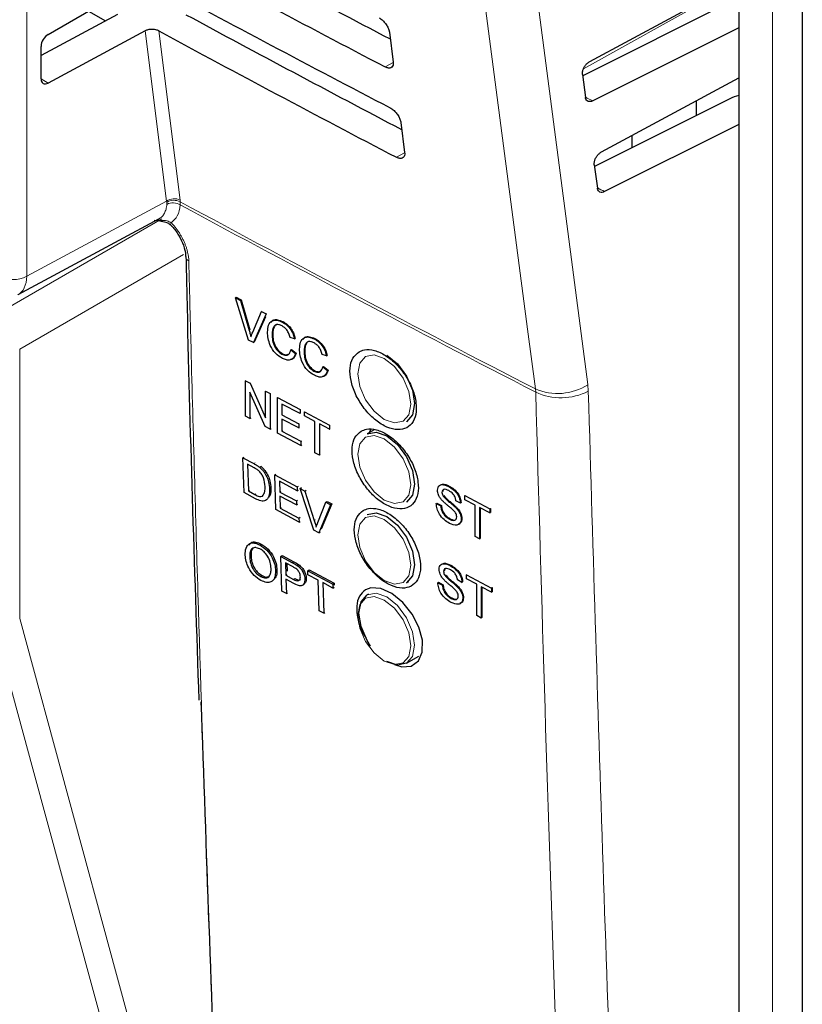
# Paper-space layout 'Blatt2' of a CAD drawing. Header units: millimetres. Extents: x 5 to 418, y 2 to 292.
# Tile 22 of 112: x 122.67 to 129.29, y 168.56 to 176.88. Entities that reach past the tile are written whole.
import ezdxf

# ---------------------------------------------------------------- set-up
doc = ezdxf.new("R2010")
doc.units = ezdxf.units.MM

psp = doc.layouts.new('Blatt2')

# ---------------------------------------------------------------- linework, layer by layer
at = {"color": 7, "linetype": 'Continuous', "lineweight": 18}
for p, q in [((122.7336, 186.1005), (122.7336, 174.714)), ((129.0354, 184.1039), (129.0354, 156.5039)), ((127.438, 176.4669), (128.5672, 177.0964)), ((123.9154, 175.3495), (123.7337, 176.7877)), ((123.8492, 176.7874), (124.0297, 175.3587)), ((125.8306, 176.5214), (125.7621, 176.4833)), ((122.8556, 176.3812), (122.9145, 176.3472)), ((125.927, 175.7586), (125.8571, 175.7197)), ((122.7336, 174.714), (123.9154, 175.3495)), ((123.9171, 175.3375), (123.9154, 175.3495)), ((123.9175, 175.3219), (123.9171, 175.3375)), ((124.0297, 175.3587), (124.0313, 175.3435)), ((124.0313, 175.3435), (124.0318, 175.3168)), ((122.4977, 174.4057), (123.8752, 175.2009)), ((124.0599, 174.8994), (122.6745, 174.0996)), ((124.6137, 174.2575), (124.6193, 174.2611)), ((122.6745, 174.0996), (122.6745, 171.8235)), ((127.479, 173.7434), (127.4748, 173.7986)), ((127.0321, 173.763), (127.0345, 173.7353)), ((124.6531, 173.1312), (124.6628, 173.1376)), ((124.6621, 172.8705), (124.6712, 172.8765)), ((125.1637, 172.6496), (125.1748, 172.657)), ((124.9796, 172.2945), (124.9908, 172.3021)), ((124.9881, 172.1532), (124.9991, 172.1607))]:
    psp.add_line(p, q, dxfattribs=at)
at = {"color": 7, "linetype": 'Continuous', "lineweight": 25}
for p, q in [((128.7504, 184.4661), (128.7504, 156.8662)), ((129.2874, 183.2307), (129.2874, 142.4525)), ((122.9145, 176.7578), (123.6815, 177.2006)), ((127.4907, 176.5282), (128.7504, 177.2071)), ((128.6742, 177.0302), (127.4315, 176.4081)), ((123.256, 176.955), (123.4006, 176.8715)), ((123.5022, 176.926), (122.8556, 176.5784)), ((123.7337, 176.7877), (122.9145, 176.3472)), ((125.7983, 176.7772), (125.8305, 176.5229)), ((128.7504, 176.814), (127.5163, 176.1962)), ((122.8556, 176.3824), (122.8556, 176.6569)), ((127.43, 176.4196), (127.4556, 176.2236)), ((127.5905, 175.7655), (128.7504, 176.3906)), ((128.6742, 176.2137), (127.5318, 175.6418)), ((128.3905, 176.1966), (128.3905, 176.0717)), ((125.8948, 176.0144), (125.927, 175.7602)), ((128.7504, 175.9974), (127.6166, 175.4298)), ((127.8509, 175.8015), (127.8509, 175.9058)), ((127.5298, 175.6569), (127.5559, 175.4573)), ((122.6607, 174.5593), (123.8493, 175.1984)), ((123.8095, 175.1876), (123.8827, 175.1793)), ((124.4989, 174.5329), (124.5045, 174.5364)), ((124.6078, 174.1758), (124.4989, 174.5329)), ((124.4989, 174.5329), (124.5402, 174.511)), ((124.5045, 174.5364), (124.5458, 174.5146)), ((124.5402, 174.511), (124.5458, 174.5146)), ((124.5402, 174.511), (124.6137, 174.2575)), ((124.5458, 174.5146), (124.6193, 174.2611)), ((124.6432, 174.2419), (124.7169, 174.4175)), ((124.7582, 174.3956), (124.6492, 174.1539)), ((124.7511, 174.371), (124.6548, 174.1575)), ((124.7169, 174.4175), (124.7218, 174.4206)), ((124.7169, 174.4175), (124.7582, 174.3956)), ((124.7582, 174.3956), (124.7629, 174.3986)), ((124.8934, 174.3279), (124.8976, 174.3306)), ((124.807, 174.2225), (124.8126, 174.2261)), ((124.9976, 174.1858), (124.9594, 174.1969)), ((124.6492, 174.1539), (124.6078, 174.1758)), ((124.6492, 174.1539), (124.6548, 174.1575)), ((124.9976, 174.1858), (125.0032, 174.1893)), ((125.1637, 174.1849), (125.1675, 174.1873)), ((124.8906, 174.0569), (124.8962, 174.0604)), ((124.9664, 174.0917), (124.972, 174.0953)), ((124.9664, 174.0917), (125.0045, 174.0617)), ((124.972, 174.0953), (125.0101, 174.0653)), ((125.0045, 174.0617), (125.0101, 174.0653)), ((125.0773, 174.0795), (125.0829, 174.083)), ((125.2678, 174.0427), (125.2297, 174.0538)), ((125.2678, 174.0427), (125.2735, 174.0463)), ((125.2366, 173.9487), (125.2423, 173.9522)), ((125.2366, 173.9487), (125.2748, 173.9187)), ((125.2423, 173.9522), (125.2804, 173.9222)), ((125.1608, 173.9138), (125.1665, 173.9174)), ((125.2748, 173.9187), (125.2804, 173.9222)), ((124.5815, 173.8322), (124.5852, 173.8345)), ((124.5815, 173.5328), (124.5815, 173.8322)), ((124.5815, 173.8322), (124.6218, 173.8109)), ((124.6218, 173.8109), (124.6252, 173.8131)), ((124.6218, 173.8109), (124.7516, 173.5192)), ((124.7495, 173.4443), (124.6197, 173.7361)), ((124.6197, 173.7361), (124.6197, 173.5127)), ((124.7516, 173.7426), (124.7542, 173.7442)), ((124.7516, 173.5192), (124.7516, 173.7426)), ((124.7516, 173.7426), (124.7898, 173.7225)), ((124.7898, 173.7225), (124.7922, 173.7239)), ((124.7898, 173.7225), (124.7898, 173.4231)), ((124.8523, 173.6895), (124.8543, 173.6908)), ((124.8523, 173.3901), (124.8523, 173.6895)), ((124.8523, 173.6895), (125.0433, 173.5889)), ((125.0433, 173.5544), (124.8905, 173.6349)), ((124.8905, 173.6349), (124.8905, 173.5427)), ((124.6197, 173.5127), (124.5815, 173.5328)), ((124.8905, 173.5427), (124.8955, 173.5459)), ((124.8905, 173.5427), (125.0329, 173.4678)), ((125.0433, 173.5889), (125.0445, 173.5896)), ((125.0433, 173.5889), (125.0433, 173.5544)), ((125.0433, 173.5544), (125.0453, 173.5556)), ((125.0815, 173.5688), (125.0825, 173.5694)), ((125.0815, 173.5343), (125.0815, 173.5688)), ((125.0815, 173.5688), (125.2934, 173.4572)), ((125.1684, 173.4885), (125.0815, 173.5343)), ((124.6197, 173.5127), (124.6306, 173.5196)), ((125.0329, 173.4332), (124.8905, 173.5082)), ((124.8905, 173.5082), (124.8905, 173.4046)), ((125.0329, 173.4678), (125.0373, 173.4705)), ((125.0329, 173.4678), (125.0329, 173.4332)), ((125.1684, 173.2237), (125.1684, 173.4885)), ((125.2934, 173.4227), (125.2066, 173.4684)), ((125.2066, 173.4684), (125.2066, 173.2036)), ((125.2934, 173.4572), (125.2938, 173.4575)), ((125.2934, 173.4572), (125.2934, 173.4227)), ((124.7898, 173.4231), (124.7495, 173.4443)), ((124.7898, 173.4231), (124.7997, 173.4293)), ((125.0503, 173.2859), (124.8523, 173.3901)), ((124.8905, 173.4046), (124.899, 173.4099)), ((124.8905, 173.4046), (125.0503, 173.3204)), ((125.0329, 173.4332), (125.0381, 173.4365)), ((125.2934, 173.4227), (125.2946, 173.4235)), ((125.6702, 173.4175), (125.6096, 173.3825)), ((125.0503, 173.3204), (125.0581, 173.3253)), ((125.0503, 173.3204), (125.0503, 173.2859)), ((125.0503, 173.2859), (125.0589, 173.2914)), ((125.2066, 173.2036), (125.1684, 173.2237)), ((125.2066, 173.2036), (125.2147, 173.2087)), ((124.5613, 173.1805), (124.5708, 173.1868)), ((124.5699, 172.8867), (124.5613, 173.1805)), ((124.5613, 173.1805), (124.6531, 173.1312)), ((124.6546, 173.097), (124.6002, 173.1263)), ((124.6002, 173.1263), (124.6068, 172.9003)), ((124.7007, 173.1015), (124.7104, 173.1079)), ((124.7403, 173.0595), (124.7501, 173.0659)), ((124.8298, 173.0363), (124.8399, 173.0429)), ((124.8384, 172.7425), (124.8298, 173.0363)), ((124.8298, 173.0363), (125.0191, 172.9345)), ((125.0201, 172.9006), (124.8687, 172.982)), ((124.8687, 172.982), (124.8713, 172.8916)), ((124.6661, 172.835), (124.5699, 172.8867)), ((124.6068, 172.9003), (124.6157, 172.9062)), ((124.6068, 172.9003), (124.6621, 172.8705)), ((124.7859, 172.9168), (124.7955, 172.9232)), ((124.8713, 172.8916), (124.8812, 172.8982)), ((124.8713, 172.8916), (125.0124, 172.8158)), ((125.0191, 172.9345), (125.03, 172.9417)), ((125.0191, 172.9345), (125.0201, 172.9006)), ((125.0201, 172.9006), (125.0309, 172.9078)), ((125.0435, 172.9214), (125.0545, 172.9287)), ((125.1603, 172.5695), (125.0435, 172.9214)), ((125.0435, 172.9214), (125.0845, 172.8994)), ((125.0845, 172.8994), (125.0957, 172.9068)), ((125.0845, 172.8994), (125.1637, 172.6496)), ((126.2428, 172.8887), (126.2459, 172.8907)), ((126.2984, 172.9384), (126.3, 172.9395)), ((125.0134, 172.7819), (124.8723, 172.8577)), ((124.8723, 172.8577), (124.8752, 172.756)), ((125.0124, 172.8158), (125.023, 172.8228)), ((125.0124, 172.8158), (125.0134, 172.7819)), ((125.0134, 172.7819), (125.0239, 172.7888)), ((125.193, 172.6338), (125.26, 172.8051)), ((125.3011, 172.783), (125.2013, 172.5474)), ((125.3124, 172.7905), (125.2228, 172.5788)), ((125.26, 172.8051), (125.2714, 172.8126)), ((125.26, 172.8051), (125.3011, 172.783)), ((125.2714, 172.8126), (125.3124, 172.7905)), ((125.3011, 172.783), (125.3124, 172.7905)), ((126.1944, 172.7941), (126.2, 172.7976)), ((126.1944, 172.7941), (126.2324, 172.7739)), ((126.2, 172.7976), (126.238, 172.7774)), ((126.2524, 172.8572), (126.2563, 172.8596)), ((126.3984, 172.797), (126.3603, 172.8172)), ((126.3984, 172.797), (126.4033, 172.8)), ((126.4364, 172.8612), (126.4396, 172.8632)), ((126.4364, 172.8266), (126.4364, 172.8612)), ((126.4364, 172.8612), (126.6473, 172.749)), ((126.5229, 172.7807), (126.4364, 172.8266)), ((125.0346, 172.637), (124.8384, 172.7425)), ((124.8752, 172.756), (124.8849, 172.7624)), ((124.8752, 172.756), (125.0336, 172.6709)), ((126.2324, 172.7739), (126.238, 172.7774)), ((126.3585, 172.7606), (126.3641, 172.7641)), ((126.5229, 172.5158), (126.5229, 172.7807)), ((126.6473, 172.7145), (126.5609, 172.7605)), ((126.5609, 172.7605), (126.5609, 172.4956)), ((126.5665, 172.7575), (126.5665, 172.4991)), ((126.6473, 172.749), (126.653, 172.7526)), ((126.6473, 172.749), (126.6473, 172.7145)), ((126.6473, 172.7145), (126.653, 172.718)), ((126.651, 172.7536), (126.653, 172.7526)), ((126.653, 172.7526), (126.653, 172.718)), ((125.0336, 172.6709), (125.0439, 172.6778)), ((125.0336, 172.6709), (125.0346, 172.637)), ((125.0346, 172.637), (125.0449, 172.6438)), ((126.3057, 172.662), (126.3113, 172.6655)), ((126.4053, 172.6633), (126.4109, 172.6669)), ((125.2013, 172.5474), (125.1603, 172.5695)), ((125.2013, 172.5474), (125.2126, 172.5548)), ((124.7037, 172.4443), (124.715, 172.4519)), ((126.5609, 172.4956), (126.5229, 172.5158)), ((126.5609, 172.4956), (126.5665, 172.4991)), ((124.6185, 172.3373), (124.6297, 172.3449)), ((124.8803, 172.347), (124.8916, 172.3546)), ((124.8898, 172.0538), (124.8803, 172.347)), ((124.8803, 172.347), (124.9796, 172.2945)), ((124.8916, 172.3546), (124.9908, 172.3021)), ((124.984, 172.2589), (124.9195, 172.293)), ((124.9195, 172.293), (124.9229, 172.1878)), ((124.9312, 172.2868), (124.9333, 172.2215)), ((124.8366, 172.2256), (124.8478, 172.2332)), ((125.0197, 172.2705), (125.031, 172.2781)), ((125.1089, 172.226), (125.1202, 172.2336)), ((125.11, 172.1921), (125.1089, 172.226)), ((125.1089, 172.226), (125.3202, 172.114)), ((125.1202, 172.2336), (125.3315, 172.1216)), ((126.2562, 172.2199), (126.2592, 172.2218)), ((126.3118, 172.2696), (126.3132, 172.2705)), ((124.712, 172.1775), (124.7233, 172.1851)), ((124.9229, 172.1878), (124.9341, 172.1953)), ((124.9229, 172.1878), (124.9881, 172.1532)), ((124.9902, 172.1189), (124.924, 172.1539)), ((124.924, 172.1539), (124.9279, 172.0336)), ((125.0839, 172.1563), (125.095, 172.1638)), ((125.1966, 172.1463), (125.11, 172.1921)), ((125.205, 171.8869), (125.1966, 172.1463)), ((125.3213, 172.0802), (125.2347, 172.1261)), ((125.2347, 172.1261), (125.2431, 171.8667)), ((125.3202, 172.114), (125.3315, 172.1216)), ((125.3315, 172.1216), (125.3321, 172.1036)), ((125.9429, 172.1247), (125.9616, 172.1355)), ((126.2078, 172.1253), (126.2135, 172.1288)), ((126.2078, 172.1253), (126.2458, 172.1051)), ((126.2135, 172.1288), (126.2515, 172.1086)), ((126.2659, 172.1883), (126.2696, 172.1907)), ((126.4117, 172.1281), (126.3737, 172.1483)), ((126.4117, 172.1281), (126.4166, 172.1311)), ((126.4497, 172.1923), (126.4528, 172.1942)), ((126.4497, 172.1578), (126.4497, 172.1923)), ((126.4497, 172.1923), (126.6605, 172.0801)), ((126.5361, 172.1118), (126.4497, 172.1578)), ((124.9279, 172.0336), (124.8898, 172.0538)), ((124.9279, 172.0336), (124.9385, 172.0408)), ((125.0631, 172.1032), (125.0754, 172.1115)), ((125.3202, 172.114), (125.3213, 172.0802)), ((125.3213, 172.0802), (125.3325, 172.0878)), ((126.2458, 172.1051), (126.2515, 172.1086)), ((126.3719, 172.0917), (126.3775, 172.0953)), ((126.5361, 171.8469), (126.5361, 172.1118)), ((126.6605, 172.0455), (126.5741, 172.0915)), ((126.5741, 172.0915), (126.5741, 171.8267)), ((126.5798, 172.0885), (126.5798, 171.8302)), ((126.6605, 172.0801), (126.6662, 172.0836)), ((126.6605, 172.0801), (126.6605, 172.0455)), ((126.6605, 172.0455), (126.6662, 172.0491)), ((126.664, 172.0848), (126.6662, 172.0836)), ((126.6662, 172.0836), (126.6662, 172.0491)), ((125.6209, 172.0281), (125.6096, 172.0216)), ((126.319, 171.9932), (126.3247, 171.9967)), ((126.4186, 171.9944), (126.4243, 171.998)), ((125.2431, 171.8667), (125.205, 171.8869)), ((125.2431, 171.8667), (125.2533, 171.8736)), ((126.5741, 171.8267), (126.5361, 171.8469)), ((126.5741, 171.8267), (126.5798, 171.8302)), ((125.9429, 171.4442), (126.0469, 171.5043))]:
    psp.add_line(p, q, dxfattribs=at)
at = {"color": 7, "linetype": 'Continuous', "lineweight": 18, "flags": 128}
for points in [[(127.0321, 173.763), (126.966, 174.2681), (126.7015, 176.2887), (125.852, 182.78)], [(126.295, 182.8155), (126.8851, 178.3054), (127.4748, 173.7986)], [(123.952, 175.1458), (123.9508, 175.1473), (123.9498, 175.1521), (123.9511, 175.1588), (123.9546, 175.1672)], [(125.7555, 174.0201), (125.67, 174.0498), (125.5976, 174.0358), (125.5492, 173.9801), (125.5322, 173.8912), (125.5492, 173.7827), (125.5976, 173.6711), (125.67, 173.5734), (125.7555, 173.5044), (125.8409, 173.4747), (125.9134, 173.4888), (125.9618, 173.5445), (125.9788, 173.6334), (125.9618, 173.7419), (125.9134, 173.8535), (125.8409, 173.9512), (125.7555, 174.0201)], [(125.7555, 173.3397), (125.67, 173.3694), (125.5976, 173.3553), (125.5492, 173.2996), (125.5322, 173.2107), (125.5492, 173.1022), (125.5976, 172.9906), (125.67, 172.8929), (125.7555, 172.824), (125.8409, 172.7943), (125.9134, 172.8083), (125.9618, 172.8641), (125.9788, 172.9529), (125.9618, 173.0614), (125.9134, 173.173), (125.8409, 173.2707), (125.7555, 173.3397)], [(125.7555, 172.6592), (125.67, 172.6889), (125.5976, 172.6749), (125.5492, 172.6192), (125.5322, 172.5303), (125.5492, 172.4218), (125.5976, 172.3102), (125.67, 172.2125), (125.7555, 172.1435), (125.8409, 172.1138), (125.9134, 172.1279), (125.9618, 172.1836), (125.9788, 172.2725), (125.9618, 172.381), (125.9134, 172.4926), (125.8409, 172.5903), (125.7555, 172.6592)], [(125.6096, 172.0216), (125.686, 172.0364), (125.7762, 172.0051), (125.8664, 171.9323), (125.9429, 171.8292), (125.994, 171.7114), (126.0119, 171.5968), (125.994, 171.503), (125.9429, 171.4442), (125.9429, 171.4442)], [(125.7555, 171.4631), (125.8409, 171.4334), (125.9134, 171.4474), (125.9618, 171.5032), (125.9788, 171.592), (125.9618, 171.7005), (125.9134, 171.8121), (125.8409, 171.9098), (125.7555, 171.9788), (125.67, 172.0085), (125.5976, 171.9944), (125.5492, 171.9387), (125.5322, 171.8498), (125.5492, 171.7413), (125.5976, 171.6297), (125.67, 171.532), (125.7555, 171.4631)], [(124.0907, 165.7593), (124.0285, 165.9875), (123.78, 166.9005), (122.7857, 170.5524), (122.4488, 171.7895)], [(122.6745, 171.8235), (123.4932, 168.8161), (124.3162, 165.7933)]]:
    psp.add_lwpolyline(points, dxfattribs=at)
at = {"color": 7, "linetype": 'Continuous', "lineweight": 25, "flags": 128}
for points in [[(125.7762, 174.0464), (125.8664, 173.9737), (125.9429, 173.8705), (125.994, 173.7527), (126.0119, 173.6382), (125.994, 173.5444), (125.9429, 173.4856), (125.9429, 173.4856)], [(125.6096, 173.3825), (125.686, 173.3973), (125.7762, 173.366)], [(125.641, 173.4241), (125.6352, 173.4125), (125.6277, 173.3929)], [(125.7762, 173.366), (125.8664, 173.2932), (125.9429, 173.1901), (125.994, 173.0723), (126.0119, 172.9577), (125.994, 172.8639), (125.9429, 172.8051), (125.9429, 172.8051)], [(125.6096, 172.702), (125.686, 172.7169), (125.7762, 172.6855)], [(125.7762, 172.6855), (125.8664, 172.6128), (125.9429, 172.5096), (125.994, 172.3918), (126.0119, 172.2773), (125.994, 172.1835), (125.9429, 172.1247), (125.9429, 172.1247)], [(125.8412, 171.4341), (125.9032, 171.4133), (125.9836, 171.4202), (126.0433, 171.464), (126.0756, 171.5396), (126.0771, 171.6386), (126.0475, 171.7498), (125.99, 171.8609), (125.9112, 171.9594), (125.8198, 172.034), (125.7263, 172.0761), (125.6414, 172.0812), (125.597, 172.0651), (125.597, 172.0651)], [(125.6394, 171.5903), (125.6095, 171.6367), (125.5585, 171.7545), (125.5405, 171.869), (125.5585, 171.9628), (125.6095, 172.0216), (125.6096, 172.0216)], [(125.9429, 171.4442), (125.8664, 171.4294), (125.7762, 171.4607)]]:
    psp.add_lwpolyline(points, dxfattribs=at)
at = {"color": 7, "linetype": 'Continuous', "lineweight": 18}
for centre, radius, start, end in [((123.9807, 175.2531), 0.1164, 65.11288, 124.13567), ((123.9793, 175.2432), 0.1129, 62.583, 123.40369), ((123.9702, 175.2185), 0.1161, 57.93858, 117.00377), ((203.0925, 321.8132), 166.4453, 241.64077, 242.808283), ((203.0927, 321.7824), 166.4415, 241.640193, 242.808466), ((124.1193, 174.8848), 0.0424, 183.71994, 247.98225), ((122.6179, 174.9433), 0.2568, 242.65648, 296.76622), ((127.2203, 174.1937), 0.4701, 246.40112, 302.78468), ((127.2484, 174.1972), 0.5091, 245.15098, 296.94345), ((190.0317, 288.5011), 139.3333, 238.251564, 241.753812), ((190.033, 288.4721), 139.3283, 238.251374, 241.754002)]:
    psp.add_arc(centre, radius, start, end, dxfattribs=at)
at = {"color": 7, "linetype": 'Continuous', "lineweight": 25}
for centre, major_axis, ratio, start_param, end_param in [((236.5178, 244.8066), (164.7454, -2.4473), 0.567125, 3.968872, 3.983901), ((236.5173, 244.8063), (165.0817, -2.4523), 0.567125, 3.96887, 3.985408), ((237.0637, 249.4611), (165.7918, 2.5512), 0.587275, 3.951271, 3.967733), ((236.5181, 243.9901), (164.6116, -2.4454), 0.567125, 3.968913, 3.983955), ((236.5175, 243.9898), (164.9479, -2.4504), 0.567125, 3.968911, 3.985449), ((122.9155, 176.6904), (0.0428, 0.0715), 0.587369, 0.811807, 2.36515), ((122.9155, 176.4158), (0.0428, 0.0715), 0.587369, 2.36515, 3.918493), ((128.8972, 176.0709), (0.3333, -0.005), 0.567125, 2.035405, 2.312261)]:
    psp.add_ellipse(centre, major_axis=major_axis, ratio=ratio, start_param=start_param, end_param=end_param, dxfattribs=at)
at = {"color": 7, "linetype": 'Continuous', "lineweight": 18}
for centre, major_axis, ratio, start_param, end_param in [((236.5175, 244.8676), (164.3462, -2.4414), 0.567125, 3.995206, 3.995704), ((236.5177, 244.0512), (164.2124, -2.4394), 0.567125, 3.995298, 3.995796), ((122.4999, 174.8513), (-0.1623, 0.2912), 0.577293, 3.119125, 3.935643)]:
    psp.add_ellipse(centre, major_axis=major_axis, ratio=ratio, start_param=start_param, end_param=end_param, dxfattribs=at)
at = {"color": 7, "linetype": 'Continuous', "lineweight": 25}
for points, knots in [([(125.7106, 176.8974), (125.7148, 176.895), (125.7277, 176.8877), (125.7494, 176.8694), (125.7723, 176.8418), (125.7895, 176.8114), (125.7966, 176.7895), (125.7981, 176.7788), (125.7983, 176.7772)], [0, 0, 0, 0, 0.102208, 0.314542, 0.528235, 0.744041, 0.961357, 1, 1, 1, 1]), ([(123.8492, 176.7874), (123.8418, 176.7907), (123.827, 176.7973), (123.7991, 176.8013), (123.7709, 176.8001), (123.7485, 176.7948), (123.7375, 176.7895), (123.7337, 176.7877)], [0, 0, 0, 0, 0.218825, 0.437606, 0.657623, 0.880057, 1, 1, 1, 1]), ([(127.43, 176.4196), (127.4297, 176.4271), (127.4293, 176.4421), (127.4373, 176.468), (127.451, 176.4926), (127.4695, 176.5144), (127.4835, 176.5236), (127.4907, 176.5282)], [0, 0, 0, 0, 0.198365, 0.396719, 0.595447, 0.795255, 1, 1, 1, 1]), ([(125.8305, 176.5229), (125.8308, 176.5186), (125.8319, 176.5054), (125.827, 176.4876), (125.813, 176.4748), (125.7921, 176.4721), (125.7738, 176.4774), (125.7636, 176.4825), (125.7621, 176.4833)], [0, 0, 0, 0, 0.106236, 0.322993, 0.538338, 0.751567, 0.963346, 1, 1, 1, 1]), ([(127.5163, 176.1962), (127.5093, 176.1934), (127.4953, 176.1879), (127.4767, 176.1904), (127.4628, 176.2009), (127.4571, 176.214), (127.4559, 176.2223), (127.4556, 176.2236)], [0, 0, 0, 0, 0.239284, 0.478592, 0.717187, 0.954331, 1, 1, 1, 1]), ([(125.8051, 176.1373), (125.8095, 176.1348), (125.8228, 176.1272), (125.845, 176.1084), (125.8685, 176.0802), (125.886, 176.049), (125.893, 176.0268), (125.8946, 176.016), (125.8948, 176.0144)], [0, 0, 0, 0, 0.104669, 0.317023, 0.530743, 0.746575, 0.963905, 1, 1, 1, 1]), ([(125.927, 175.7602), (125.9273, 175.7556), (125.9284, 175.7421), (125.9233, 175.7239), (125.9089, 175.7108), (125.8874, 175.7082), (125.8688, 175.7137), (125.8585, 175.7189), (125.8571, 175.7197)], [0, 0, 0, 0, 0.108649, 0.325389, 0.54071, 0.753917, 0.965688, 1, 1, 1, 1]), ([(127.5298, 175.6569), (127.5296, 175.6644), (127.5291, 175.6794), (127.5372, 175.7053), (127.5508, 175.7298), (127.5693, 175.7517), (127.5834, 175.7608), (127.5905, 175.7655)], [0, 0, 0, 0, 0.198362, 0.396713, 0.595439, 0.795246, 1, 1, 1, 1]), ([(127.6166, 175.4298), (127.6096, 175.4271), (127.5956, 175.4216), (127.577, 175.4241), (127.5631, 175.4346), (127.5574, 175.4476), (127.5562, 175.456), (127.5559, 175.4573)], [0, 0, 0, 0, 0.239287, 0.478598, 0.717195, 0.954338, 1, 1, 1, 1]), ([(123.869, 175.1794), (123.8878, 175.1763), (123.9183, 175.1713), (123.947, 175.1522), (123.9556, 175.1416), (123.9578, 175.1389)], [0, 0, 0, 0, 0.54369, 0.884884, 1, 1, 1, 1]), ([(123.9515, 175.1453), (123.9551, 175.1419), (123.9797, 175.1185), (124.0209, 175.0599), (124.0605, 174.977), (124.0775, 174.9113), (124.0757, 174.8872), (124.0753, 174.8824)], [0, 0, 0, 0, 0.050198, 0.338746, 0.635183, 0.927589, 1, 1, 1, 1]), ([(124.0796, 174.8821), (124.0818, 174.7752), (124.1075, 173.5189), (124.1495, 172.273), (124.1879, 171.1332)], [0, 0, 0, 0, 0.085161, 1, 1, 1, 1]), ([(124.7689, 174.2425), (124.7703, 174.2633), (124.7732, 174.3049), (124.8033, 174.3419), (124.8476, 174.3475), (124.8781, 174.3344), (124.8934, 174.3279)], [0, 0, 0, 0, 0.2804925, 0.5595697, 0.7796153, 1, 1, 1, 1]), ([(124.7996, 174.3239), (124.8041, 174.3308), (124.8159, 174.3488), (124.8537, 174.3504), (124.8839, 174.3378), (124.899, 174.3315)], [0, 0, 0, 0, 0.235895, 0.617654, 1, 1, 1, 1]), ([(124.8915, 174.2944), (124.882, 174.2987), (124.8629, 174.3073), (124.8374, 174.3048), (124.8112, 174.2818), (124.8087, 174.247), (124.807, 174.2225)], [0, 0, 0, 0, 0.187223, 0.373906, 0.560736, 1, 1, 1, 1]), ([(124.8565, 174.3072), (124.8523, 174.3071), (124.8395, 174.307), (124.8172, 174.2842), (124.8145, 174.2501), (124.8126, 174.2261)], [0, 0, 0, 0, 0.1282875, 0.3884121, 1, 1, 1, 1]), ([(124.9594, 174.1969), (124.9565, 174.2078), (124.9505, 174.2295), (124.9337, 174.2597), (124.9125, 174.2819), (124.8986, 174.2902), (124.8915, 174.2944)], [0, 0, 0, 0, 0.280553, 0.559739, 0.779654, 1, 1, 1, 1]), ([(124.8934, 174.3279), (124.9066, 174.3198), (124.9331, 174.3037), (124.9655, 174.2648), (124.9872, 174.2238), (124.9941, 174.1985), (124.9976, 174.1858)], [0, 0, 0, 0, 0.280081, 0.559449, 0.779549, 1, 1, 1, 1]), ([(124.899, 174.3315), (124.9123, 174.3234), (124.9387, 174.3072), (124.9712, 174.2684), (124.9929, 174.2274), (124.9997, 174.202), (125.0032, 174.1893)], [0, 0, 0, 0, 0.2800806, 0.5594487, 0.7795488, 1, 1, 1, 1]), ([(124.6137, 174.2575), (124.6167, 174.247), (124.6221, 174.2282), (124.6266, 174.2095), (124.6285, 174.2013)], [0, 0, 0, 0, 0.559998, 1, 1, 1, 1]), ([(124.6285, 174.2013), (124.631, 174.2091), (124.6355, 174.223), (124.6408, 174.2361), (124.6432, 174.2419)], [0, 0, 0, 0, 0.559972, 1, 1, 1, 1]), ([(124.8941, 174.0204), (124.8739, 174.0328), (124.8335, 174.0575), (124.7908, 174.1255), (124.7722, 174.1887), (124.77, 174.2246), (124.7689, 174.2425)], [0, 0, 0, 0, 0.2799551, 0.5580876, 0.7789116, 1, 1, 1, 1]), ([(124.807, 174.2225), (124.8077, 174.206), (124.8092, 174.1732), (124.825, 174.1218), (124.8563, 174.0794), (124.8792, 174.0644), (124.8906, 174.0569)], [0, 0, 0, 0, 0.281245, 0.560716, 0.780138, 1, 1, 1, 1]), ([(124.8126, 174.2261), (124.8134, 174.2096), (124.8149, 174.1767), (124.8306, 174.1254), (124.862, 174.083), (124.8848, 174.0679), (124.8962, 174.0604)], [0, 0, 0, 0, 0.281245, 0.560716, 0.780138, 1, 1, 1, 1]), ([(125.0391, 174.0995), (125.0406, 174.1203), (125.0435, 174.1618), (125.0736, 174.1988), (125.1178, 174.2044), (125.1484, 174.1914), (125.1637, 174.1849)], [0, 0, 0, 0, 0.280492, 0.55957, 0.779615, 1, 1, 1, 1]), ([(125.0699, 174.1808), (125.0744, 174.1877), (125.0862, 174.2057), (125.124, 174.2073), (125.1542, 174.1947), (125.1693, 174.1884)], [0, 0, 0, 0, 0.2358954, 0.6176536, 1, 1, 1, 1]), ([(125.1618, 174.1513), (125.1523, 174.1556), (125.1332, 174.1643), (125.1077, 174.1617), (125.0814, 174.1388), (125.079, 174.1039), (125.0773, 174.0795)], [0, 0, 0, 0, 0.187223, 0.373906, 0.560736, 1, 1, 1, 1]), ([(125.1268, 174.1641), (125.1225, 174.1641), (125.1098, 174.164), (125.0875, 174.1412), (125.0848, 174.107), (125.0829, 174.083)], [0, 0, 0, 0, 0.128287, 0.388412, 1, 1, 1, 1]), ([(125.2297, 174.0538), (125.2267, 174.0647), (125.2208, 174.0865), (125.204, 174.1167), (125.1828, 174.1388), (125.1688, 174.1471), (125.1618, 174.1513)], [0, 0, 0, 0, 0.280553, 0.559739, 0.779654, 1, 1, 1, 1]), ([(125.1637, 174.1849), (125.1769, 174.1768), (125.2034, 174.1606), (125.2358, 174.1218), (125.2575, 174.0808), (125.2644, 174.0554), (125.2678, 174.0427)], [0, 0, 0, 0, 0.280081, 0.559449, 0.779549, 1, 1, 1, 1]), ([(125.1693, 174.1884), (125.1825, 174.1803), (125.209, 174.1642), (125.2414, 174.1253), (125.2631, 174.0843), (125.27, 174.059), (125.2735, 174.0463)], [0, 0, 0, 0, 0.2800806, 0.5594487, 0.7795488, 1, 1, 1, 1]), ([(124.8906, 174.0569), (124.901, 174.0525), (124.9217, 174.0437), (124.9533, 174.0524), (124.9614, 174.0768), (124.9664, 174.0917)], [0, 0, 0, 0, 0.280711, 0.560905, 1, 1, 1, 1]), ([(125.0045, 174.0617), (125, 174.0488), (124.9911, 174.0229), (124.9625, 174.0046), (124.9283, 174.0049), (124.9055, 174.0152), (124.8941, 174.0204)], [0, 0, 0, 0, 0.280256, 0.559546, 0.779589, 1, 1, 1, 1]), ([(124.8962, 174.0604), (124.9069, 174.0555), (124.9245, 174.0474), (124.9378, 174.0529), (124.9431, 174.055)], [0, 0, 0, 0, 0.604662, 1, 1, 1, 1]), ([(125.0101, 174.0653), (125.0055, 174.0527), (124.9963, 174.0277), (124.977, 174.0102), (124.9636, 174.0105), (124.9632, 174.0105)], [0, 0, 0, 0, 0.494279, 0.986854, 1, 1, 1, 1]), ([(125.1644, 173.8774), (125.1442, 173.8898), (125.1038, 173.9144), (125.0611, 173.9825), (125.0425, 174.0457), (125.0402, 174.0815), (125.0391, 174.0995)], [0, 0, 0, 0, 0.2799551, 0.5580876, 0.7789116, 1, 1, 1, 1]), ([(125.0773, 174.0795), (125.078, 174.063), (125.0795, 174.0301), (125.0953, 173.9788), (125.1266, 173.9364), (125.1494, 173.9214), (125.1608, 173.9138)], [0, 0, 0, 0, 0.281245, 0.560716, 0.780138, 1, 1, 1, 1]), ([(125.0829, 174.083), (125.0836, 174.0665), (125.0851, 174.0337), (125.1009, 173.9823), (125.1323, 173.9399), (125.1551, 173.9249), (125.1665, 173.9174)], [0, 0, 0, 0, 0.281245, 0.560716, 0.780138, 1, 1, 1, 1]), ([(125.5421, 174.0764), (125.5227, 174.0604), (125.4839, 174.0285), (125.4612, 173.9405), (125.4687, 173.8344), (125.5078, 173.7189), (125.5736, 173.6076), (125.6589, 173.5131), (125.754, 173.4461), (125.8482, 173.4143), (125.9307, 173.4212), (125.9923, 173.466), (126.026, 173.5434), (126.0282, 173.6448), (125.9985, 173.7588), (125.9403, 173.8727), (125.86, 173.9736), (125.7667, 174.0502), (125.6713, 174.0932), (125.5941, 174.0993), (125.5566, 174.0827), (125.5421, 174.0764)], [0, 0, 0, 0, 0.053572, 0.107144, 0.160731, 0.214379, 0.268102, 0.321888, 0.375695, 0.429473, 0.483183, 0.536814, 0.590389, 0.643958, 0.697575, 0.751273, 0.805049, 0.858864, 0.912659, 0.966387, 1, 1, 1, 1]), ([(125.1608, 173.9138), (125.1712, 173.9095), (125.192, 173.9007), (125.2236, 173.9094), (125.2317, 173.9338), (125.2366, 173.9487)], [0, 0, 0, 0, 0.280711, 0.560905, 1, 1, 1, 1]), ([(125.2748, 173.9187), (125.2703, 173.9057), (125.2613, 173.8799), (125.2328, 173.8615), (125.1986, 173.8618), (125.1758, 173.8722), (125.1644, 173.8774)], [0, 0, 0, 0, 0.280256, 0.559546, 0.779589, 1, 1, 1, 1]), ([(125.1665, 173.9174), (125.1771, 173.9125), (125.1948, 173.9044), (125.2081, 173.9099), (125.2133, 173.912)], [0, 0, 0, 0, 0.604662, 1, 1, 1, 1]), ([(125.2804, 173.9222), (125.2758, 173.9097), (125.2665, 173.8847), (125.2473, 173.8671), (125.2339, 173.8674), (125.2335, 173.8674)], [0, 0, 0, 0, 0.494279, 0.986854, 1, 1, 1, 1]), ([(125.5594, 173.4054), (125.5401, 173.3895), (125.5014, 173.3576), (125.479, 173.2697), (125.4868, 173.1638), (125.526, 173.0484), (125.5919, 172.9374), (125.6772, 172.8431), (125.7722, 172.7763), (125.8663, 172.7446), (125.9486, 172.7516), (126.0099, 172.7963), (126.0434, 172.8736), (126.0453, 172.9749), (126.0154, 173.0887), (125.9571, 173.2023), (125.8768, 173.303), (125.7835, 173.3795), (125.6883, 173.4223), (125.6112, 173.4283), (125.5738, 173.4118), (125.5594, 173.4054)], [0, 0, 0, 0, 0.053569, 0.107138, 0.160725, 0.214376, 0.268107, 0.3219, 0.37571, 0.429486, 0.483191, 0.536814, 0.590384, 0.643951, 0.697571, 0.751276, 0.805059, 0.858878, 0.912673, 0.966396, 1, 1, 1, 1]), ([(124.6531, 173.1312), (124.6621, 173.1264), (124.678, 173.1177), (124.6938, 173.1064), (124.7007, 173.1015)], [0, 0, 0, 0, 0.560174, 1, 1, 1, 1]), ([(124.6992, 173.0671), (124.6909, 173.0737), (124.6762, 173.0854), (124.6612, 173.0935), (124.6546, 173.097)], [0, 0, 0, 0, 0.559255, 1, 1, 1, 1]), ([(124.748, 172.9378), (124.7461, 172.9618), (124.7435, 172.9952), (124.721, 173.0418), (124.7064, 173.0587), (124.6992, 173.0671)], [0, 0, 0, 0, 0.5591497, 0.7800403, 1, 1, 1, 1]), ([(124.7007, 173.1015), (124.7087, 173.0947), (124.7231, 173.0826), (124.7351, 173.0665), (124.7403, 173.0595)], [0, 0, 0, 0, 0.559847, 1, 1, 1, 1]), ([(124.712, 173.109), (124.7201, 173.1022), (124.7344, 173.0901), (124.7464, 173.0741), (124.7517, 173.067)], [0, 0, 0, 0, 0.559847, 1, 1, 1, 1]), ([(124.7403, 173.0595), (124.7485, 173.0463), (124.7648, 173.0199), (124.7814, 172.9697), (124.7841, 172.9369), (124.7859, 172.9168)], [0, 0, 0, 0, 0.279769, 0.559929, 1, 1, 1, 1]), ([(124.7517, 173.067), (124.7599, 173.0538), (124.7762, 173.0274), (124.7927, 172.9772), (124.7955, 172.9444), (124.7972, 172.9243)], [0, 0, 0, 0, 0.279769, 0.559929, 1, 1, 1, 1]), ([(126.2047, 172.9062), (126.2056, 172.9149), (126.2074, 172.9324), (126.2209, 172.9495), (126.2501, 172.9589), (126.2785, 172.9469), (126.2984, 172.9384)], [0, 0, 0, 0, 0.1870287, 0.3741238, 0.5611402, 1, 1, 1, 1]), ([(126.2371, 172.9544), (126.2404, 172.9558), (126.2587, 172.9632), (126.2836, 172.9515), (126.304, 172.942)], [0, 0, 0, 0, 0.18108, 1, 1, 1, 1]), ([(124.6621, 172.8705), (124.6752, 172.8635), (124.6984, 172.8511), (124.7168, 172.8554), (124.7249, 172.8572)], [0, 0, 0, 0, 0.561861, 1, 1, 1, 1]), ([(124.7859, 172.9168), (124.7851, 172.8961), (124.7837, 172.8548), (124.758, 172.8142), (124.7124, 172.8122), (124.6815, 172.8274), (124.6661, 172.835)], [0, 0, 0, 0, 0.28084, 0.559952, 0.779068, 1, 1, 1, 1]), ([(124.7249, 172.8572), (124.7334, 172.8687), (124.7487, 172.8893), (124.7482, 172.9229), (124.748, 172.9378)], [0, 0, 0, 0, 0.557452, 1, 1, 1, 1]), ([(124.7972, 172.9243), (124.7974, 172.9025), (124.7977, 172.8688), (124.7812, 172.8504), (124.7754, 172.844)], [0, 0, 0, 0, 0.648601, 1, 1, 1, 1]), ([(126.2446, 172.8203), (126.2385, 172.8274), (126.2264, 172.8414), (126.209, 172.8717), (126.2064, 172.8931), (126.2047, 172.9062)], [0, 0, 0, 0, 0.281445, 0.562273, 1, 1, 1, 1]), ([(126.2999, 172.9031), (126.2925, 172.9067), (126.2779, 172.9139), (126.2584, 172.9158), (126.2451, 172.9067), (126.2436, 172.8947), (126.2428, 172.8887)], [0, 0, 0, 0, 0.28129, 0.56082, 0.78068, 1, 1, 1, 1]), ([(126.2428, 172.8887), (126.2432, 172.8829), (126.2441, 172.8725), (126.2499, 172.8618), (126.2524, 172.8572)], [0, 0, 0, 0, 0.559617, 1, 1, 1, 1]), ([(126.2596, 172.9141), (126.2569, 172.9126), (126.25, 172.9088), (126.249, 172.8985), (126.2484, 172.8923)], [0, 0, 0, 0, 0.3934655, 1, 1, 1, 1]), ([(126.2984, 172.9384), (126.3117, 172.9304), (126.3384, 172.9143), (126.3729, 172.8772), (126.394, 172.8341), (126.3969, 172.8094), (126.3984, 172.797)], [0, 0, 0, 0, 0.280797, 0.560151, 0.779877, 1, 1, 1, 1]), ([(126.3603, 172.8172), (126.3589, 172.8269), (126.356, 172.8463), (126.3342, 172.8823), (126.3129, 172.8952), (126.2999, 172.9031)], [0, 0, 0, 0, 0.281097, 0.560287, 1, 1, 1, 1]), ([(126.304, 172.942), (126.3174, 172.9339), (126.344, 172.9179), (126.3786, 172.8807), (126.3997, 172.8377), (126.4026, 172.8129), (126.404, 172.8005)], [0, 0, 0, 0, 0.280797, 0.560151, 0.779877, 1, 1, 1, 1]), ([(126.3073, 172.6266), (126.2916, 172.6358), (126.2603, 172.6543), (126.2208, 172.7003), (126.1986, 172.751), (126.1958, 172.7797), (126.1944, 172.7941)], [0, 0, 0, 0, 0.280814, 0.559563, 0.77962, 1, 1, 1, 1]), ([(126.3385, 172.7372), (126.3279, 172.7467), (126.3103, 172.7622), (126.2854, 172.7824), (126.2645, 172.8002), (126.2512, 172.8136), (126.2446, 172.8203)], [0, 0, 0, 0, 0.339939, 0.560025, 0.780082, 1, 1, 1, 1]), ([(126.2524, 172.8572), (126.2638, 172.8448), (126.2827, 172.8243), (126.3113, 172.8022), (126.3353, 172.7825), (126.3508, 172.7679), (126.3585, 172.7606)], [0, 0, 0, 0, 0.338408, 0.558974, 0.779535, 1, 1, 1, 1]), ([(126.2581, 172.8607), (126.2695, 172.8483), (126.2883, 172.8279), (126.3169, 172.8058), (126.3409, 172.7861), (126.3564, 172.7714), (126.3641, 172.7641)], [0, 0, 0, 0, 0.3384083, 0.5589741, 0.7795351, 1, 1, 1, 1]), ([(125.5777, 172.735), (125.5585, 172.7191), (125.52, 172.6873), (125.4977, 172.5995), (125.5057, 172.4938), (125.5451, 172.3786), (125.6111, 172.2678), (125.6964, 172.1737), (125.7914, 172.107), (125.8852, 172.0754), (125.9674, 172.0825), (126.0285, 172.1271), (126.0617, 172.2044), (126.0634, 172.3054), (126.0333, 172.419), (125.9749, 172.5325), (125.8946, 172.633), (125.8013, 172.7092), (125.7062, 172.752), (125.6293, 172.7579), (125.592, 172.7414), (125.5777, 172.735)], [0, 0, 0, 0, 0.053566, 0.107131, 0.160719, 0.214375, 0.268113, 0.321912, 0.375725, 0.4295, 0.483199, 0.536815, 0.590378, 0.643944, 0.697567, 0.751279, 0.80507, 0.858894, 0.912688, 0.966406, 1, 1, 1, 1]), ([(126.2324, 172.7739), (126.2339, 172.7616), (126.237, 172.7373), (126.257, 172.7018), (126.2815, 172.6767), (126.2976, 172.6669), (126.3057, 172.662)], [0, 0, 0, 0, 0.280632, 0.558674, 0.779197, 1, 1, 1, 1]), ([(126.238, 172.7774), (126.2396, 172.7652), (126.2426, 172.7408), (126.2626, 172.7053), (126.2871, 172.6803), (126.3032, 172.6705), (126.3113, 172.6655)], [0, 0, 0, 0, 0.280632, 0.558674, 0.779197, 1, 1, 1, 1]), ([(126.3673, 172.6815), (126.3668, 172.6869), (126.3659, 172.6977), (126.3561, 172.7187), (126.3452, 172.7302), (126.3385, 172.7372)], [0, 0, 0, 0, 0.280089, 0.55997, 1, 1, 1, 1]), ([(126.3585, 172.7606), (126.3656, 172.7528), (126.3799, 172.7372), (126.3954, 172.7105), (126.404, 172.6849), (126.4049, 172.6705), (126.4053, 172.6633)], [0, 0, 0, 0, 0.280371, 0.559909, 0.779859, 1, 1, 1, 1]), ([(126.3641, 172.7641), (126.3713, 172.7563), (126.3855, 172.7407), (126.401, 172.7141), (126.4097, 172.6884), (126.4105, 172.6741), (126.4109, 172.6669)], [0, 0, 0, 0, 0.280371, 0.559909, 0.779859, 1, 1, 1, 1]), ([(125.1637, 172.6496), (125.1669, 172.6392), (125.1728, 172.6207), (125.1776, 172.6023), (125.1798, 172.5942)], [0, 0, 0, 0, 0.559998, 1, 1, 1, 1]), ([(125.1798, 172.5942), (125.182, 172.6018), (125.186, 172.6154), (125.1908, 172.6282), (125.193, 172.6338)], [0, 0, 0, 0, 0.5599723, 1, 1, 1, 1]), ([(126.3057, 172.662), (126.3137, 172.6583), (126.3299, 172.6508), (126.3508, 172.6507), (126.3645, 172.6619), (126.3663, 172.675), (126.3673, 172.6815)], [0, 0, 0, 0, 0.280917, 0.560813, 0.780502, 1, 1, 1, 1]), ([(126.4053, 172.6633), (126.4031, 172.6499), (126.3988, 172.623), (126.3622, 172.6044), (126.3282, 172.6182), (126.3073, 172.6266)], [0, 0, 0, 0, 0.279942, 0.56008, 1, 1, 1, 1]), ([(126.3113, 172.6655), (126.3193, 172.662), (126.3352, 172.6549), (126.3533, 172.6528), (126.3591, 172.6586), (126.3602, 172.6597)], [0, 0, 0, 0, 0.4500886, 0.8985404, 1, 1, 1, 1]), ([(126.4109, 172.6669), (126.4091, 172.6528), (126.4061, 172.629), (126.3885, 172.6226), (126.3814, 172.62)], [0, 0, 0, 0, 0.594267, 1, 1, 1, 1]), ([(124.5804, 172.358), (124.581, 172.3793), (124.5822, 172.4218), (124.612, 172.4584), (124.6561, 172.4653), (124.6878, 172.4513), (124.7037, 172.4443)], [0, 0, 0, 0, 0.28057, 0.559575, 0.779561, 1, 1, 1, 1]), ([(124.6134, 172.4437), (124.618, 172.451), (124.6297, 172.4694), (124.6679, 172.4723), (124.6993, 172.4587), (124.715, 172.4519)], [0, 0, 0, 0, 0.245345, 0.622284, 1, 1, 1, 1]), ([(124.715, 172.4519), (124.7349, 172.4388), (124.7748, 172.4127), (124.8199, 172.3481), (124.843, 172.2857), (124.8462, 172.2507), (124.8478, 172.2332)], [0, 0, 0, 0, 0.2795644, 0.5585841, 0.7790872, 1, 1, 1, 1]), ([(124.705, 172.4103), (124.6899, 172.4161), (124.6597, 172.4278), (124.6196, 172.4055), (124.6189, 172.3632), (124.6185, 172.3373)], [0, 0, 0, 0, 0.280128, 0.559653, 1, 1, 1, 1]), ([(124.6677, 172.4266), (124.6578, 172.4232), (124.6293, 172.4136), (124.6296, 172.3721), (124.6297, 172.3449)], [0, 0, 0, 0, 0.345992, 1, 1, 1, 1]), ([(124.7037, 172.4443), (124.7237, 172.4312), (124.7636, 172.4051), (124.8086, 172.3405), (124.8318, 172.278), (124.835, 172.2431), (124.8366, 172.2256)], [0, 0, 0, 0, 0.279564, 0.558584, 0.779087, 1, 1, 1, 1]), ([(124.7985, 172.2461), (124.797, 172.2626), (124.7941, 172.2955), (124.7726, 172.3466), (124.7399, 172.388), (124.7166, 172.4029), (124.705, 172.4103)], [0, 0, 0, 0, 0.280797, 0.560068, 0.779984, 1, 1, 1, 1]), ([(124.7133, 172.1436), (124.6937, 172.1564), (124.6545, 172.1819), (124.61, 172.2449), (124.586, 172.3061), (124.5822, 172.3407), (124.5804, 172.358)], [0, 0, 0, 0, 0.2796, 0.558765, 0.77931, 1, 1, 1, 1]), ([(124.6185, 172.3373), (124.6199, 172.3212), (124.6227, 172.2889), (124.6458, 172.2391), (124.6779, 172.1991), (124.7006, 172.1847), (124.712, 172.1775)], [0, 0, 0, 0, 0.280657, 0.559885, 0.779849, 1, 1, 1, 1]), ([(124.6297, 172.3449), (124.6312, 172.3288), (124.634, 172.2965), (124.657, 172.2467), (124.6891, 172.2067), (124.7119, 172.1923), (124.7233, 172.1851)], [0, 0, 0, 0, 0.280657, 0.559885, 0.779849, 1, 1, 1, 1]), ([(124.9796, 172.2945), (124.9871, 172.2905), (125.0005, 172.2833), (125.0138, 172.2744), (125.0197, 172.2705)], [0, 0, 0, 0, 0.560101, 1, 1, 1, 1]), ([(124.9908, 172.3021), (124.9983, 172.2981), (125.0118, 172.2909), (125.0251, 172.282), (125.031, 172.2781)], [0, 0, 0, 0, 0.560101, 1, 1, 1, 1]), ([(126.2182, 172.2374), (126.2191, 172.2461), (126.2209, 172.2636), (126.2343, 172.2807), (126.2635, 172.2901), (126.2919, 172.278), (126.3118, 172.2696)], [0, 0, 0, 0, 0.187029, 0.374124, 0.56114, 1, 1, 1, 1]), ([(126.2505, 172.2856), (126.2538, 172.287), (126.2721, 172.2943), (126.297, 172.2827), (126.3174, 172.2731)], [0, 0, 0, 0, 0.180836, 1, 1, 1, 1]), ([(124.712, 172.1775), (124.7267, 172.1717), (124.7563, 172.1602), (124.7859, 172.1774), (124.7981, 172.2092), (124.7983, 172.2338), (124.7985, 172.2461)], [0, 0, 0, 0, 0.2791, 0.558192, 0.778806, 1, 1, 1, 1]), ([(124.8366, 172.2256), (124.8356, 172.2051), (124.8335, 172.164), (124.8038, 172.1285), (124.7596, 172.1239), (124.7287, 172.137), (124.7133, 172.1436)], [0, 0, 0, 0, 0.280353, 0.559502, 0.779635, 1, 1, 1, 1]), ([(124.8478, 172.2332), (124.8478, 172.2115), (124.8478, 172.1797), (124.831, 172.1638), (124.8257, 172.1588)], [0, 0, 0, 0, 0.6844824, 1, 1, 1, 1]), ([(125.0152, 172.2398), (125.0094, 172.2438), (124.9991, 172.2509), (124.9886, 172.2564), (124.984, 172.2589)], [0, 0, 0, 0, 0.5595849, 1, 1, 1, 1]), ([(125.0459, 172.1753), (125.0454, 172.1814), (125.0443, 172.1935), (125.0372, 172.2119), (125.0273, 172.2283), (125.0192, 172.236), (125.0152, 172.2398)], [0, 0, 0, 0, 0.280261, 0.560078, 0.78015, 1, 1, 1, 1]), ([(125.0197, 172.2705), (125.0296, 172.2627), (125.0493, 172.2472), (125.0701, 172.214), (125.0814, 172.1827), (125.0831, 172.1651), (125.0839, 172.1563)], [0, 0, 0, 0, 0.280013, 0.55891, 0.779396, 1, 1, 1, 1]), ([(125.031, 172.2781), (125.0409, 172.2703), (125.0606, 172.2548), (125.0814, 172.2216), (125.0927, 172.1903), (125.0944, 172.1727), (125.0952, 172.1639)], [0, 0, 0, 0, 0.280013, 0.5589104, 0.7793956, 1, 1, 1, 1]), ([(126.258, 172.1515), (126.2519, 172.1585), (126.2398, 172.1726), (126.2225, 172.2029), (126.2198, 172.2243), (126.2182, 172.2374)], [0, 0, 0, 0, 0.281445, 0.562273, 1, 1, 1, 1]), ([(126.3133, 172.2342), (126.3059, 172.2378), (126.2913, 172.245), (126.2718, 172.247), (126.2586, 172.2379), (126.257, 172.2259), (126.2562, 172.2199)], [0, 0, 0, 0, 0.28129, 0.56082, 0.78068, 1, 1, 1, 1]), ([(126.2562, 172.2199), (126.2567, 172.2141), (126.2575, 172.2037), (126.2633, 172.193), (126.2659, 172.1883)], [0, 0, 0, 0, 0.559617, 1, 1, 1, 1]), ([(126.2731, 172.2453), (126.2704, 172.2438), (126.2635, 172.24), (126.2625, 172.2297), (126.2618, 172.2235)], [0, 0, 0, 0, 0.393792, 1, 1, 1, 1]), ([(126.3118, 172.2696), (126.3251, 172.2615), (126.3518, 172.2455), (126.3863, 172.2083), (126.4074, 172.1653), (126.4103, 172.1405), (126.4117, 172.1281)], [0, 0, 0, 0, 0.280797, 0.560151, 0.779877, 1, 1, 1, 1]), ([(126.3737, 172.1483), (126.3722, 172.158), (126.3694, 172.1774), (126.3476, 172.2135), (126.3263, 172.2263), (126.3133, 172.2342)], [0, 0, 0, 0, 0.281097, 0.560287, 1, 1, 1, 1]), ([(126.3174, 172.2731), (126.3308, 172.2651), (126.3574, 172.249), (126.3919, 172.2118), (126.413, 172.1688), (126.4159, 172.144), (126.4174, 172.1316)], [0, 0, 0, 0, 0.280797, 0.560151, 0.779877, 1, 1, 1, 1]), ([(124.7233, 172.1851), (124.739, 172.1773), (124.757, 172.1685), (124.7684, 172.1752), (124.7698, 172.176)], [0, 0, 0, 0, 0.8763956, 1, 1, 1, 1]), ([(124.9881, 172.1532), (124.9964, 172.1492), (125.0128, 172.1411), (125.0347, 172.1399), (125.0452, 172.1548), (125.0457, 172.1685), (125.0459, 172.1753)], [0, 0, 0, 0, 0.2814007, 0.5597529, 0.7793558, 1, 1, 1, 1]), ([(125.0839, 172.1563), (125.083, 172.1424), (125.0811, 172.1147), (125.048, 172.0906), (125.0121, 172.1082), (124.9902, 172.1189)], [0, 0, 0, 0, 0.280751, 0.559708, 1, 1, 1, 1]), ([(124.9993, 172.1609), (125.0074, 172.1571), (125.0234, 172.1495), (125.0419, 172.1458), (125.046, 172.1516), (125.0463, 172.152)], [0, 0, 0, 0, 0.486336, 0.967404, 1, 1, 1, 1]), ([(125.0952, 172.1639), (125.0948, 172.1492), (125.0942, 172.1259), (125.079, 172.118), (125.0735, 172.1151)], [0, 0, 0, 0, 0.635254, 1, 1, 1, 1]), ([(126.3207, 171.9577), (126.305, 171.967), (126.2737, 171.9854), (126.2343, 172.0315), (126.212, 172.0822), (126.2092, 172.1109), (126.2078, 172.1253)], [0, 0, 0, 0, 0.280814, 0.559563, 0.77962, 1, 1, 1, 1]), ([(126.3519, 172.0684), (126.3412, 172.0778), (126.3237, 172.0934), (126.2988, 172.1136), (126.2779, 172.1314), (126.2646, 172.1448), (126.258, 172.1515)], [0, 0, 0, 0, 0.3399393, 0.5600249, 0.7800825, 1, 1, 1, 1]), ([(126.2659, 172.1883), (126.2772, 172.1759), (126.2961, 172.1555), (126.3247, 172.1334), (126.3486, 172.1137), (126.3641, 172.099), (126.3719, 172.0917)], [0, 0, 0, 0, 0.338408, 0.558974, 0.779535, 1, 1, 1, 1]), ([(126.2715, 172.1919), (126.2829, 172.1795), (126.3017, 172.159), (126.3303, 172.1369), (126.3543, 172.1172), (126.3698, 172.1026), (126.3775, 172.0953)], [0, 0, 0, 0, 0.338408, 0.558974, 0.779535, 1, 1, 1, 1]), ([(125.597, 172.0651), (125.5778, 172.0492), (125.5395, 172.0175), (125.5173, 171.9297), (125.5265, 171.8247), (125.5554, 171.7299), (125.588, 171.6784), (125.5979, 171.6627)], [0, 0, 0, 0, 0.225184, 0.450366, 0.675654, 0.901251, 1, 1, 1, 1]), ([(126.2458, 172.1051), (126.2474, 172.0928), (126.2504, 172.0685), (126.2704, 172.0329), (126.2949, 172.0079), (126.311, 171.9981), (126.319, 171.9932)], [0, 0, 0, 0, 0.280632, 0.558674, 0.779197, 1, 1, 1, 1]), ([(126.2515, 172.1086), (126.253, 172.0964), (126.2561, 172.072), (126.276, 172.0365), (126.3005, 172.0115), (126.3166, 172.0016), (126.3247, 171.9967)], [0, 0, 0, 0, 0.280632, 0.558674, 0.779197, 1, 1, 1, 1]), ([(126.3806, 172.0126), (126.3802, 172.018), (126.3793, 172.0288), (126.3694, 172.0498), (126.3585, 172.0613), (126.3519, 172.0684)], [0, 0, 0, 0, 0.2800885, 0.5599705, 1, 1, 1, 1]), ([(126.3719, 172.0917), (126.379, 172.0839), (126.3932, 172.0683), (126.4087, 172.0417), (126.4173, 172.016), (126.4182, 172.0016), (126.4186, 171.9944)], [0, 0, 0, 0, 0.280371, 0.559909, 0.779859, 1, 1, 1, 1]), ([(126.3775, 172.0953), (126.3846, 172.0874), (126.3989, 172.0718), (126.4144, 172.0452), (126.423, 172.0196), (126.4238, 172.0052), (126.4243, 171.998)], [0, 0, 0, 0, 0.280371, 0.559909, 0.779859, 1, 1, 1, 1]), ([(126.319, 171.9932), (126.3271, 171.9894), (126.3433, 171.982), (126.3641, 171.9819), (126.3779, 171.993), (126.3797, 172.0061), (126.3806, 172.0126)], [0, 0, 0, 0, 0.2809172, 0.5608127, 0.7805018, 1, 1, 1, 1]), ([(126.4186, 171.9944), (126.4165, 171.981), (126.4121, 171.9541), (126.3756, 171.9355), (126.3415, 171.9493), (126.3207, 171.9577)], [0, 0, 0, 0, 0.279942, 0.56008, 1, 1, 1, 1]), ([(126.3247, 171.9967), (126.3327, 171.9931), (126.3485, 171.986), (126.3666, 171.984), (126.3725, 171.9897), (126.3735, 171.9908)], [0, 0, 0, 0, 0.450205, 0.898772, 1, 1, 1, 1]), ([(126.4243, 171.998), (126.4225, 171.9839), (126.4195, 171.9601), (126.4019, 171.9537), (126.3947, 171.9511)], [0, 0, 0, 0, 0.594029, 1, 1, 1, 1]), ([(124.7131, 159.8526), (124.6451, 161.0965), (124.5091, 163.5843), (124.3409, 167.3404), (124.2527, 169.8601), (124.2087, 171.1202)], [0, 0, 0, 0, 0.333287, 0.666602, 1, 1, 1, 1])]:
    psp.add_open_spline(points, degree=3, knots=knots, dxfattribs=at)
at = {"color": 7, "linetype": 'Continuous', "lineweight": 18}
for points, knots in [([(123.8492, 175.1986), (123.8503, 175.199), (123.8562, 175.2018), (123.8657, 175.2088), (123.8779, 175.2197), (123.8886, 175.2327), (123.8978, 175.2474), (123.9053, 175.2637), (123.9111, 175.2814), (123.9154, 175.3008), (123.9168, 175.3148), (123.9175, 175.3219)], [0, 0, 0, 0, 0.025227, 0.144895, 0.265397, 0.38853, 0.512573, 0.632266, 0.752793, 0.875944, 1, 1, 1, 1]), ([(124.0318, 175.3168), (124.0259, 175.2831), (124.0145, 175.2182), (123.974, 175.1837), (123.9546, 175.1672)], [0, 0, 0, 0, 0.518965, 1, 1, 1, 1]), ([(123.8311, 175.1886), (123.8341, 175.1884), (123.8442, 175.1877), (123.8541, 175.1873), (123.8609, 175.187)], [0, 0, 0, 0, 0.3044, 1, 1, 1, 1]), ([(123.8609, 175.187), (123.8808, 175.1869), (123.9131, 175.1867), (123.9431, 175.1726), (123.9546, 175.1672)], [0, 0, 0, 0, 0.616269, 1, 1, 1, 1]), ([(123.9546, 175.1672), (123.9607, 175.1607), (123.973, 175.1476), (123.9907, 175.1263), (124.0077, 175.1038), (124.0236, 175.0804), (124.0382, 175.0564), (124.0515, 175.032), (124.0636, 175.0068), (124.0742, 174.9815), (124.0832, 174.9564), (124.0907, 174.9314), (124.0965, 174.9065), (124.1004, 174.8838), (124.1027, 174.8634), (124.1032, 174.8514), (124.1034, 174.8454)], [0, 0, 0, 0, 0.072399, 0.145301, 0.219789, 0.294826, 0.367216, 0.440108, 0.514584, 0.589606, 0.662041, 0.734978, 0.8095, 0.884571, 0.94216, 1, 1, 1, 1]), ([(124.1034, 174.8454), (124.1045, 174.8007), (124.11, 174.5773), (124.1338, 173.6393), (124.1991, 171.3207), (124.324, 167.769), (124.5026, 163.6836), (124.6478, 161.0301), (124.7163, 159.7797)], [0, 0, 0, 0, 0.008809, 0.044043, 0.184981, 0.46686, 0.748768, 1, 1, 1, 1]), ([(127.7638, 157.2745), (127.7527, 157.4498), (127.6973, 158.3262), (127.4772, 162.0149), (127.2204, 167.3132), (127.0861, 171.9538), (127.0345, 173.7353)], [0, 0, 0, 0, 0.032288, 0.161438, 0.678067, 1, 1, 1, 1]), ([(127.479, 173.7434), (127.5621, 170.9804), (127.7284, 165.4531), (128.048, 160.0136), (128.2078, 157.2933)], [0, 0, 0, 0, 0.4999, 1, 1, 1, 1])]:
    psp.add_open_spline(points, degree=3, knots=knots, dxfattribs=at)

doc.saveas('drawing.dxf')
